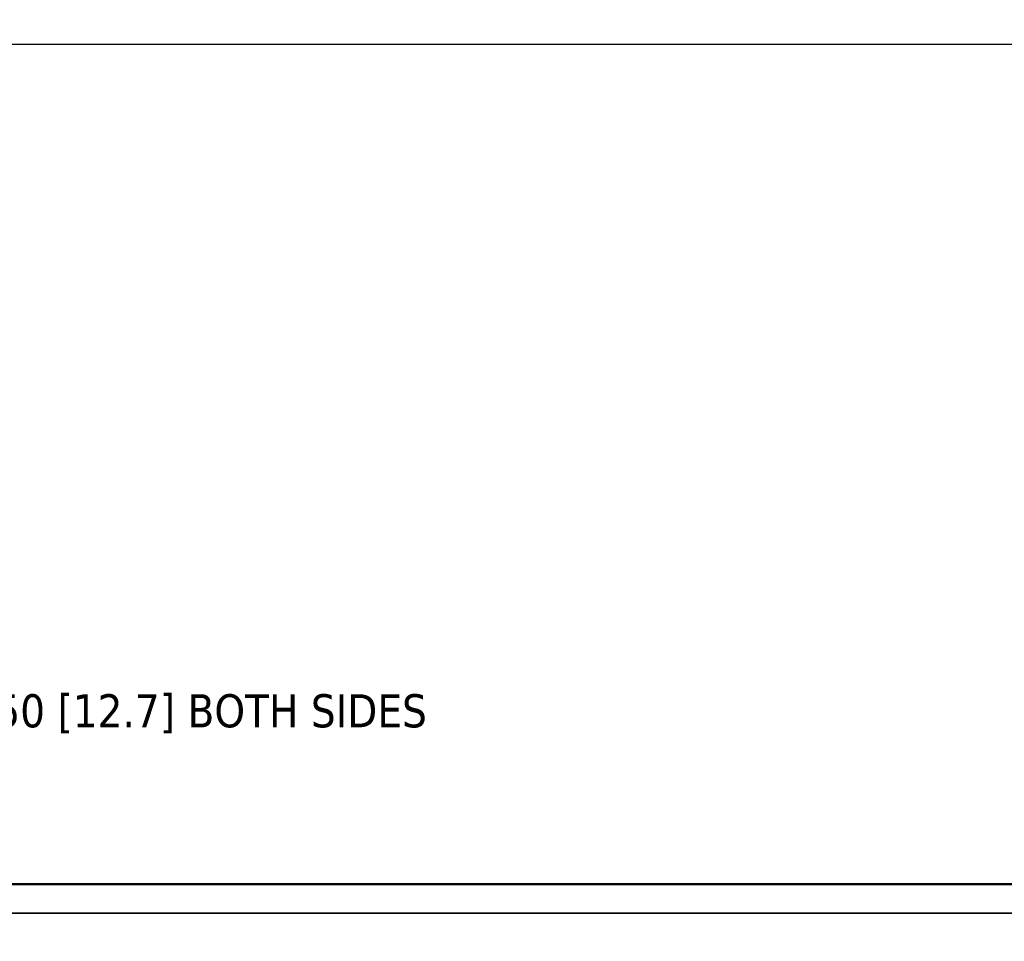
# Model space of a CAD drawing. Header units: inches. Extents: x -32 to 29.2, y -14.4 to 22.6.
# Tile 177 of 256: x -24.3 to -18.7, y 17.4 to 22.6. Entities that reach past the tile are written whole.
import ezdxf

# ---------------------------------------------------------------- set-up
doc = ezdxf.new("R2010")
doc.units = ezdxf.units.IN
doc.header["$MEASUREMENT"] = 0
for name, color, linetype, lineweight in [('Dimension (ANSI)', 7, 'Continuous', 25), ('Visible (ANSI)', 7, 'Continuous', 50), ('Visible Narrow (ANSI)', 7, 'Continuous', 35)]:
    doc.layers.add(name, color=color, linetype=linetype, lineweight=lineweight)
doc.styles.add('Note Text (ANSI)', font='tahoma.ttf')
doc.dimstyles.new('Default (ANSI)', dxfattribs={"dimtxt": 0.188, "dimasz": 0.098425, "dimexe": 0.125, "dimexo": 0.0625, "dimgap": 0.031496, "dimtad": 0, "dimtih": 1, "dimtoh": 1, "dimrnd": 1e-08, "dimzin": 4, "dimdsep": 46, "dimtxsty": 'Note Text (ANSI)', "dimcen": 0.09, "dimdle": 0.393701, "dimclrd": 256, "dimclre": 256, "dimclrt": 256, "dimadec": 0, "dimazin": 1, "dimtfac": 1.276596, "dimtofl": 0, "dimtmove": 0, "dimatfit": 3, "dimfxl": 1, "dimtolj": 1, "dimtzin": 4, "dimlwd": -1, "dimlwe": -1, "dimarcsym": 0})

# ---------------------------------------------------------------- blocks, each defined once
blk = doc.blocks.new('*D9')
at = {"layer": 'Defpoints', "color": 0, "transparency": 16777216}
for p in [(8.6796, 22.4753), (-28.5104, 17.5453), (8.6796, 17.5453)]:
    blk.add_point(p, dxfattribs=at)
at = {"layer": 'Dimension (ANSI)', "transparency": 16777216}
for p, q in [((-28.5104, 17.6078), (-28.5104, 22.6003)), ((8.6796, 17.6078), (8.6796, 22.6003)), ((-28.412, 22.4753), (-10.1009, 22.4753)), ((8.5812, 22.4753), (-8.5065, 22.4753))]:
    blk.add_line(p, q, dxfattribs=at)
for points in [[(-28.412, 22.4917), (-28.412, 22.4589), (-28.5104, 22.4753)], [(8.5812, 22.4917), (8.5812, 22.4589), (8.6796, 22.4753)]]:
    blk.add_solid(points, dxfattribs=at)
at = {"layer": 'Dimension (ANSI)', "transparency": 16777216, "insert": (-10.0694, 22.5983), "char_height": 0.188, "attachment_point": 1, "style": 'Note Text (ANSI)'}
blk.add_mtext('\\A1;37.19 [944.6]', dxfattribs=at)
blk = doc.blocks.new('*D16')
at = {"layer": 'Defpoints', "color": 0, "transparency": 16777216}
for p in [(-28.5104, 18.6644), (-28.5104, 17.7103), (-29.0104, 15.3527)]:
    blk.add_point(p, dxfattribs=at)
at = {"layer": 'Dimension (ANSI)', "transparency": 16777216}
for p, q in [((-29.0104, 15.4152), (-29.0104, 18.7894)), ((-28.5104, 17.7728), (-28.5104, 18.7894)), ((-28.912, 18.6644), (-28.6088, 18.6644)), ((-28.5104, 18.6644), (-24.5024, 18.6644))]:
    blk.add_line(p, q, dxfattribs=at)
for points in [[(-28.912, 18.6808), (-28.912, 18.648), (-29.0104, 18.6644)], [(-28.6088, 18.6808), (-28.6088, 18.648), (-28.5104, 18.6644)]]:
    blk.add_solid(points, dxfattribs=at)
at = {"layer": 'Dimension (ANSI)', "transparency": 16777216, "insert": (-24.4709, 18.7874), "char_height": 0.188, "attachment_point": 1, "style": 'Note Text (ANSI)'}
blk.add_mtext('\\A1;.50 [12.7]{ BOTH SIDES}', dxfattribs=at)

msp = doc.modelspace()

# ---------------------------------------------------------------- linework, layer by layer
at = {"layer": 'Visible (ANSI)'}
msp.add_line((-28.5104, 17.7103), (8.6796, 17.7103), dxfattribs=at)
at = {"layer": 'Visible Narrow (ANSI)'}
msp.add_line((-28.5104, 17.5453), (8.6796, 17.5453), dxfattribs=at)

# ---------------------------------------------------------------- dimensions: what is measured, and where the dimension line sits
at = {"layer": 'Dimension (ANSI)'}
dim = msp.add_linear_dim(base=(8.6796, 22.4753), p1=(-28.5104, 17.5453), p2=(8.6796, 17.5453), angle=180, dimstyle='Default (ANSI)', override={"dimtih": 0, "dimtoh": 0, "dimdec": 2, "dimtp": 0, "dimtm": 0, "dimtdec": 2, "dimatfit": 1}, dxfattribs=at)
dim.commit()
dim.dimension.update_dxf_attribs({"geometry": '*D9', "text_midpoint": (-9.3037, 22.4753), "dimtype": 160})
dim = msp.add_linear_dim(base=(-28.5104, 18.6644), p1=(-29.0104, 15.3527), p2=(-28.5104, 17.7103), angle=180, text='<>{ BOTH SIDES}', dimstyle='Default (ANSI)', override={"dimtih": 0, "dimtoh": 0, "dimdec": 2, "dimtp": 0, "dimtm": 0, "dimtdec": 2, "dimatfit": 2}, dxfattribs=at)
dim.commit()
dim.dimension.update_dxf_attribs({"geometry": '*D16', "text_midpoint": (-23.1517, 18.6644), "dimtype": 160})

doc.saveas('drawing.dxf')
